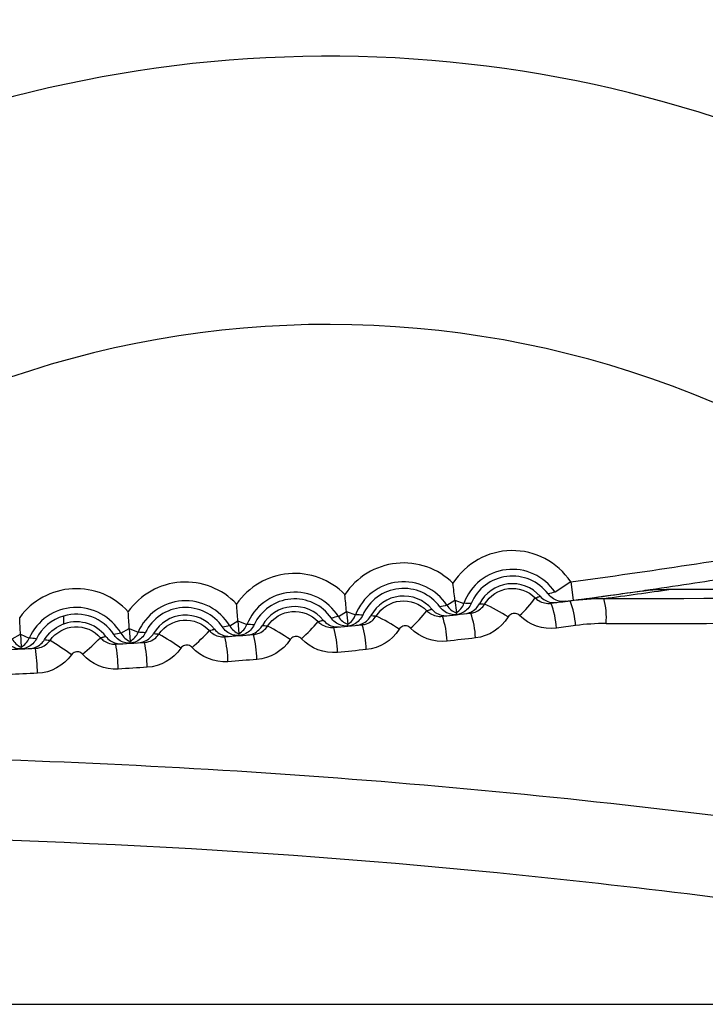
# Model space of a CAD drawing. Header units: millimetres. Extents: x 15440 to 16422, y 10215 to 11289.
# Tile 69 of 143: x 15964.58 to 15970.06, y 10698.51 to 10706.38. Entities that reach past the tile are written whole.
import ezdxf

# ---------------------------------------------------------------- set-up
doc = ezdxf.new("R2010")
doc.units = ezdxf.units.MM

msp = doc.modelspace()

# ---------------------------------------------------------------- linework, layer by layer
at = {"color": 7, "linetype": 'Continuous', "lineweight": 25}
for p, q in [((15968.9799, 10701.8888), (15968.8552, 10701.8054)), ((15968.9799, 10701.8888), (15968.9997, 10701.7401)), ((15967.9904, 10701.7004), (15968.055, 10701.742)), ((15968.055, 10701.742), (15968.0666, 10701.6402)), ((15968.055, 10701.742), (15968.1273, 10701.716)), ((15964.9287, 10701.6146), (15964.9287, 10701.5503)), ((15967.1238, 10701.6106), (15967.1892, 10701.651)), ((15967.1892, 10701.651), (15967.2611, 10701.6238)), ((15967.1892, 10701.651), (15967.199, 10701.549)), ((15965.3867, 10701.4763), (15965.4534, 10701.5144)), ((15965.4534, 10701.5144), (15965.5243, 10701.4847)), ((15965.4534, 10701.5144), (15965.4597, 10701.4121)), ((15966.2558, 10701.5358), (15966.3219, 10701.5752)), ((15966.3219, 10701.5752), (15966.3299, 10701.4729)), ((15966.3219, 10701.5752), (15966.3933, 10701.5467)), ((15964.5166, 10701.4319), (15964.584, 10701.4689)), ((15964.584, 10701.4689), (15964.5885, 10701.3664)), ((15964.584, 10701.4689), (15964.6544, 10701.4379))]:
    msp.add_line(p, q, dxfattribs=at)
for centre, radius, start, end in [((15967.052, 10695.9019), 22.704, 349.82783, 105.3827), ((15967.0516, 10695.9362), 21.6693, 352.11054, 103.30486), ((15967.1733, 10696.0454), 14.9967, 349.11951, 109.38517), ((15967.0473, 10696.0905), 14.75, 20.42681, 156.62729), ((15967.0473, 10696.0905), 14.45, 20.42681, 156.1122), ((15967.0473, 10696.0905), 10, 37.84436, 144.51754), ((15967.0473, 10696.0905), 7.8555, 51.14936, 133.74072), ((15962.4082, 10751.3037), 49.85, 277.57536, 279.77045), ((15968.5138, 10701.5771), 0.5607, 33.76807, 147.74078), ((15967.645, 10701.4782), 0.5607, 45.25922, 146.74078), ((15968.5138, 10701.5771), 0.4107, 33.76807, 160.23193), ((15966.7747, 10701.3944), 0.5607, 44.25922, 145.74078), ((15968.5138, 10701.5771), 0.357, 36.79775, 157.20225), ((15965.0302, 10701.2724), 0.5607, 42.25922, 143.74078), ((15965.903, 10701.3258), 0.5607, 43.25922, 144.74078), ((15967.645, 10701.4782), 0.4107, 32.76807, 159.23193), ((15967.645, 10701.4782), 0.357, 35.79775, 156.20225), ((15968.5138, 10701.5771), 0.2959, 41.3133, 152.6867), ((15962.4082, 10753.3034), 52, 277.55474, 278.15095), ((15966.7747, 10701.3944), 0.4107, 31.76807, 158.23193), ((15966.7747, 10701.3944), 0.357, 34.79775, 155.20225), ((15967.645, 10701.4782), 0.2959, 40.3133, 151.6867), ((15968.0255, 10702.2284), 0.8188, 311.84114, 325.07495), ((15969.4689, 10699.33), 2.5503, 103.92317, 105.21211), ((15962.4082, 10751.3037), 50, 277.54693, 278.14622), ((15968.6794, 10701.6023), 0.5855, 355.34742, 15.0937), ((15965.0302, 10701.2724), 0.4107, 29.76807, 156.23193), ((15965.903, 10701.3258), 0.4107, 30.76807, 157.23193), ((15965.903, 10701.3258), 0.357, 33.79775, 154.20225), ((15966.7747, 10701.3944), 0.2959, 39.3133, 150.6867), ((15968.5607, 10699.2147), 2.5503, 102.92317, 104.21211), ((15968.1165, 10701.7816), 0.15, 212.76564, 250.57632), ((15967.9862, 10701.7668), 0.15, 302.42368, 340.23436), ((15968.1308, 10699.1646), 2.5515, 88.78817, 90.07655), ((15967.7435, 10700.485), 1.3422, 56.7241, 65.87178), ((15968.2573, 10701.4908), 0.6088, 2.60628, 21.79444), ((15968.4234, 10701.5107), 0.5962, 2.67896, 22.28997), ((15965.0302, 10701.2724), 0.357, 32.79775, 106.52184), ((15965.903, 10701.3258), 0.2959, 38.3133, 149.6867), ((15967.6507, 10699.1152), 2.5503, 101.92317, 103.21211), ((15967.2513, 10701.6895), 0.15, 211.76564, 249.57632), ((15967.1208, 10701.677), 0.15, 301.42368, 339.23436), ((15967.2199, 10699.0727), 2.5515, 87.78817, 89.07655), ((15966.7724, 10700.2701), 1.4953, 55.93682, 64.06458), ((15967.0575, 10702.2492), 0.9737, 311.35818, 322.55937), ((15967.299, 10701.3869), 0.694, 2.20337, 18.95728), ((15967.5509, 10701.4125), 0.6693, 2.30659, 19.69885), ((15965.0302, 10701.2724), 0.2959, 37.3133, 113.70822), ((15966.7391, 10699.0317), 2.5503, 100.92317, 102.21211), ((15966.3847, 10701.6126), 0.15, 210.76564, 248.57632), ((15966.254, 10701.6023), 0.15, 300.42368, 338.23436), ((15966.3076, 10698.9966), 2.5515, 86.78817, 88.07655), ((15965.759, 10700.0178), 1.7149, 55.17833, 62.19401), ((15966.0492, 10702.3344), 1.1912, 310.86164, 320.0817), ((15966.3068, 10701.2982), 0.8116, 1.81603, 16.08325), ((15966.5706, 10701.32), 0.7767, 1.91597, 16.83854), ((15964.5171, 10701.4983), 0.15, 298.42368, 336.23436), ((15964.4798, 10698.8927), 2.5511, 84.78639, 86.07659), ((15963.7666, 10702.8851), 2.0512, 309.81882, 315.25521), ((15965.826, 10698.965), 2.5494, 99.92293, 101.21234), ((15965.5169, 10701.5507), 0.15, 209.76564, 247.57632), ((15965.386, 10701.5427), 0.15, 299.42368, 337.23436), ((15965.3942, 10698.9365), 2.5515, 85.78817, 87.07655), ((15964.6736, 10699.6904), 2.0493, 54.44818, 60.26074), ((15964.9731, 10702.5196), 1.5164, 310.34921, 317.64581), ((15965.2591, 10701.2248), 0.9834, 1.44247, 13.17723), ((15965.5419, 10701.2426), 0.931, 1.53949, 13.94429), ((15964.6481, 10701.5041), 0.15, 208.76564, 246.57632), ((15963.1365, 10701.134), 1.5838, 0.8208, 8.07502), ((15963.4477, 10699.2005), 2.6097, 53.74585, 58.2656), ((15964.1097, 10701.1667), 1.2558, 1.08064, 10.24453), ((15964.4276, 10701.1806), 1.1695, 1.17518, 11.02127)]:
    msp.add_arc(centre, radius, start, end, dxfattribs=at)
for centre, major_axis, ratio in [((15962.2972, 10703.0767), (76.05, 0), 0.017455), ((15962.2972, 10702.8767), (76.25, 0), 0.017409)]:
    msp.add_ellipse(centre, major_axis=major_axis, ratio=ratio, start_param=4.803872, end_param=4.938987, dxfattribs=at)
for points, knots in [([(15968.9394, 10701.7321), (15969.0521, 10701.7472), (15969.2242, 10701.7702), (15969.4498, 10701.802), (15969.6808, 10701.8352), (15969.9589, 10701.8766), (15970.185, 10701.9123), (15970.2914, 10701.9291)], [0, 0, 0, 0, 0.252535, 0.385332, 0.503746, 0.766543, 1, 1, 1, 1]), ([(15968.2922, 10701.71), (15968.3328, 10701.7777), (15968.4047, 10701.824), (15968.5596, 10701.8432), (15968.641, 10701.8156), (15968.6968, 10701.7597)], [0, 0, 0, 0, 0.5, 0.5, 1, 1, 1, 1]), ([(15968.6968, 10701.7597), (15968.6978, 10701.76), (15968.6988, 10701.7603), (15968.6997, 10701.7607), (15968.706, 10701.7628), (15968.7122, 10701.7649), (15968.7184, 10701.7669), (15968.7207, 10701.7676), (15968.723, 10701.7684), (15968.7253, 10701.7691), (15968.7289, 10701.7702), (15968.7325, 10701.7714), (15968.7361, 10701.7725)], [0.000187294, 0.000187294, 0.000187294, 0.000187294, 0.000509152, 0.000509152, 0.000509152, 0.002545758, 0.002545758, 0.002545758, 0.003299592, 0.003299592, 0.003299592, 0.004481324, 0.004481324, 0.004481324, 0.004481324]), ([(15968.6968, 10701.7597), (15968.7052, 10701.7512), (15968.7147, 10701.7438), (15968.7248, 10701.7377), (15968.7392, 10701.7288), (15968.7554, 10701.7224), (15968.7719, 10701.7189), (15968.7884, 10701.7154), (15968.8058, 10701.7147), (15968.8225, 10701.7169)], [0, 0, 0, 0, 0.0000360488, 0.0000360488, 0.0000360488, 0.0000880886, 0.0000880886, 0.0000880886, 0.0001402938, 0.0001402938, 0.0001402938, 0.0001402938]), ([(15968.7361, 10701.7725), (15968.7472, 10701.7599), (15968.7606, 10701.749), (15968.7752, 10701.7408), (15968.7898, 10701.7326), (15968.8061, 10701.7267), (15968.8226, 10701.7238), (15968.8376, 10701.7212), (15968.8531, 10701.7208), (15968.8681, 10701.7228)], [0, 0, 0, 0, 0.0000503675, 0.0000503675, 0.0000503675, 0.0001007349, 0.0001007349, 0.0001007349, 0.0001461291, 0.0001461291, 0.0001461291, 0.0001461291]), ([(15968.9394, 10701.7321), (15968.9228, 10701.7299), (15968.9055, 10701.7306), (15968.8891, 10701.734), (15968.8726, 10701.7375), (15968.8566, 10701.7438), (15968.8422, 10701.7525), (15968.8278, 10701.7612), (15968.8148, 10701.7724), (15968.8041, 10701.7854), (15968.8026, 10701.7872), (15968.8011, 10701.7891), (15968.7997, 10701.791)], [0, 0, 0, 0, 0.0000503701, 0.0000503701, 0.0000503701, 0.0001007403, 0.0001007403, 0.0001007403, 0.0001511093, 0.0001511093, 0.0001511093, 0.0001581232, 0.0001581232, 0.0001581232, 0.0001581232]), ([(15967.4264, 10701.6148), (15967.4681, 10701.6815), (15967.5406, 10701.7264), (15967.6952, 10701.7427), (15967.7759, 10701.7139), (15967.8306, 10701.6572)], [0, 0, 0, 0, 0.5, 0.5, 1, 1, 1, 1]), ([(15968.0683, 10701.6252), (15968.0532, 10701.624), (15968.0377, 10701.6251), (15968.023, 10701.6285), (15968.0066, 10701.6322), (15967.9906, 10701.6388), (15967.9764, 10701.6477), (15967.9622, 10701.6567), (15967.9493, 10701.6682), (15967.9389, 10701.6813), (15967.9374, 10701.6832), (15967.936, 10701.6851), (15967.9346, 10701.687)], [0.0000049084, 0.0000049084, 0.0000049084, 0.0000049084, 0.0000503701, 0.0000503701, 0.0000503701, 0.0001007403, 0.0001007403, 0.0001007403, 0.0001511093, 0.0001511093, 0.0001511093, 0.0001581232, 0.0001581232, 0.0001581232, 0.0001581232]), ([(15968.1847, 10701.7155), (15968.1782, 10701.7), (15968.1689, 10701.6854), (15968.1577, 10701.673), (15968.1464, 10701.6605), (15968.1329, 10701.6498), (15968.1181, 10701.6418), (15968.1034, 10701.6338), (15968.087, 10701.6282), (15968.0704, 10701.6255), (15968.0697, 10701.6254), (15968.069, 10701.6253), (15968.0683, 10701.6252)], [0, 0, 0, 0, 0.0000503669, 0.0000503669, 0.0000503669, 0.0001007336, 0.0001007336, 0.0001007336, 0.0001511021, 0.0001511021, 0.0001511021, 0.0001532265, 0.0001532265, 0.0001532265, 0.0001532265]), ([(15968.1348, 10701.6327), (15968.1515, 10701.6347), (15968.1681, 10701.6395), (15968.1832, 10701.6468), (15968.1983, 10701.6542), (15968.2123, 10701.6642), (15968.2241, 10701.6761), (15968.2348, 10701.6869), (15968.2439, 10701.6994), (15968.2509, 10701.7129)], [0, 0, 0, 0, 0.0000503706, 0.0000503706, 0.0000503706, 0.0001007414, 0.0001007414, 0.0001007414, 0.0001461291, 0.0001461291, 0.0001461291, 0.0001461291]), ([(15968.1811, 10701.6381), (15968.193, 10701.6395), (15968.2048, 10701.6423), (15968.216, 10701.6465), (15968.2317, 10701.6523), (15968.2466, 10701.661), (15968.2595, 10701.6717), (15968.2723, 10701.6824), (15968.2836, 10701.6955), (15968.2922, 10701.71)], [0, 0, 0, 0, 0.0000364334, 0.0000364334, 0.0000364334, 0.0000875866, 0.0000875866, 0.0000875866, 0.0001385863, 0.0001385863, 0.0001385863, 0.0001385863]), ([(15968.2509, 10701.7129), (15968.2528, 10701.7128), (15968.2546, 10701.7127), (15968.2565, 10701.7126), (15968.264, 10701.7121), (15968.2715, 10701.7116), (15968.279, 10701.711), (15968.2816, 10701.7108), (15968.2842, 10701.7106), (15968.2868, 10701.7104), (15968.2886, 10701.7103), (15968.2904, 10701.7101), (15968.2922, 10701.71)], [0, 0, 0, 0, 0.000586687, 0.000586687, 0.000586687, 0.002933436, 0.002933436, 0.002933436, 0.003745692, 0.003745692, 0.003745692, 0.004301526, 0.004301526, 0.004301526, 0.004301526]), ([(15966.559, 10701.5347), (15966.6018, 10701.6005), (15966.6749, 10701.6439), (15966.8293, 10701.6575), (15966.9092, 10701.6274), (15966.9628, 10701.57)], [0, 0, 0, 0, 0.5, 0.5, 1, 1, 1, 1]), ([(15967.2004, 10701.534), (15967.1853, 10701.533), (15967.1699, 10701.5344), (15967.1552, 10701.538), (15967.1389, 10701.542), (15967.123, 10701.5489), (15967.109, 10701.5581), (15967.0949, 10701.5673), (15967.0822, 10701.579), (15967.072, 10701.5923), (15967.0706, 10701.5942), (15967.0692, 10701.5961), (15967.0678, 10701.5981)], [0.0000049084, 0.0000049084, 0.0000049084, 0.0000049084, 0.0000503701, 0.0000503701, 0.0000503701, 0.0001007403, 0.0001007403, 0.0001007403, 0.0001511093, 0.0001511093, 0.0001511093, 0.0001581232, 0.0001581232, 0.0001581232, 0.0001581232]), ([(15967.3184, 10701.6222), (15967.3116, 10701.6069), (15967.3021, 10701.5924), (15967.2906, 10701.5802), (15967.2792, 10701.5679), (15967.2654, 10701.5575), (15967.2505, 10701.5497), (15967.2356, 10701.542), (15967.2192, 10701.5367), (15967.2026, 10701.5343), (15967.2019, 10701.5342), (15967.2012, 10701.5341), (15967.2004, 10701.534)], [0, 0, 0, 0, 0.0000503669, 0.0000503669, 0.0000503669, 0.0001007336, 0.0001007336, 0.0001007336, 0.0001511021, 0.0001511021, 0.0001511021, 0.0001532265, 0.0001532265, 0.0001532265, 0.0001532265]), ([(15967.2671, 10701.5404), (15967.2838, 10701.542), (15967.3004, 10701.5465), (15967.3156, 10701.5536), (15967.3309, 10701.5607), (15967.3451, 10701.5705), (15967.3571, 10701.5822), (15967.368, 10701.5928), (15967.3773, 10701.6052), (15967.3845, 10701.6185)], [0, 0, 0, 0, 0.0000503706, 0.0000503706, 0.0000503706, 0.0001007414, 0.0001007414, 0.0001007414, 0.0001461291, 0.0001461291, 0.0001461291, 0.0001461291]), ([(15967.3141, 10701.545), (15967.326, 10701.5461), (15967.3378, 10701.5488), (15967.349, 10701.5527), (15967.3648, 10701.5583), (15967.3799, 10701.5666), (15967.393, 10701.5771), (15967.406, 10701.5876), (15967.4175, 10701.6005), (15967.4264, 10701.6148)], [0, 0, 0, 0, 0.000036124, 0.000036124, 0.000036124, 0.0000871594, 0.0000871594, 0.0000871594, 0.0001380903, 0.0001380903, 0.0001380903, 0.0001380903]), ([(15967.3845, 10701.6185), (15967.3864, 10701.6184), (15967.3883, 10701.6182), (15967.3901, 10701.6181), (15967.3976, 10701.6175), (15967.4051, 10701.6168), (15967.4126, 10701.6161), (15967.4152, 10701.6159), (15967.4178, 10701.6156), (15967.4204, 10701.6154), (15967.4224, 10701.6152), (15967.4244, 10701.615), (15967.4264, 10701.6148)], [0, 0, 0, 0, 0.000586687, 0.000586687, 0.000586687, 0.002933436, 0.002933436, 0.002933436, 0.003745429, 0.003745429, 0.003745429, 0.004367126, 0.004367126, 0.004367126, 0.004367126]), ([(15967.8306, 10701.6572), (15967.8315, 10701.6576), (15967.8325, 10701.6579), (15967.8335, 10701.6582), (15967.8398, 10701.6602), (15967.846, 10701.6622), (15967.8522, 10701.6641), (15967.8546, 10701.6648), (15967.8569, 10701.6655), (15967.8592, 10701.6662), (15967.863, 10701.6674), (15967.8669, 10701.6685), (15967.8707, 10701.6696)], [0.000188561, 0.000188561, 0.000188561, 0.000188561, 0.000507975, 0.000507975, 0.000507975, 0.002539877, 0.002539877, 0.002539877, 0.003302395, 0.003302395, 0.003302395, 0.004549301, 0.004549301, 0.004549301, 0.004549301]), ([(15967.8306, 10701.6572), (15967.8388, 10701.6487), (15967.8481, 10701.6411), (15967.8581, 10701.6348), (15967.8724, 10701.6258), (15967.8884, 10701.6191), (15967.9048, 10701.6153), (15967.9213, 10701.6115), (15967.9386, 10701.6105), (15967.9554, 10701.6124)], [0, 0, 0, 0, 0.0000358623, 0.0000358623, 0.0000358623, 0.000087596, 0.000087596, 0.000087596, 0.0001394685, 0.0001394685, 0.0001394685, 0.0001394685]), ([(15967.8707, 10701.6696), (15967.8815, 10701.6568), (15967.8948, 10701.6457), (15967.9092, 10701.6372), (15967.9237, 10701.6287), (15967.9399, 10701.6226), (15967.9564, 10701.6194), (15967.9713, 10701.6165), (15967.9868, 10701.6159), (15968.0018, 10701.6176)], [0, 0, 0, 0, 0.0000503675, 0.0000503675, 0.0000503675, 0.0001007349, 0.0001007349, 0.0001007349, 0.0001461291, 0.0001461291, 0.0001461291, 0.0001461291]), ([(15968.0683, 10701.6252), (15968.0683, 10701.6252), (15968.0683, 10701.6253), (15968.0683, 10701.6253), (15968.0683, 10701.6255), (15968.0682, 10701.6259), (15968.0682, 10701.6264), (15968.0679, 10701.6285), (15968.0674, 10701.6329), (15968.0666, 10701.6402)], [0, 0, 0, 0, 0.0003, 0.0003, 0.0003, 0.0015, 0.0015, 0.0015, 0.006150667, 0.006150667, 0.006150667, 0.006150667]), ([(15968.5717, 10701.6184), (15968.5699, 10701.6202), (15968.568, 10701.6218), (15968.566, 10701.6234), (15968.5608, 10701.6274), (15968.5548, 10701.6305), (15968.5486, 10701.6326), (15968.5423, 10701.6347), (15968.5357, 10701.6357), (15968.5291, 10701.6355), (15968.5225, 10701.6354), (15968.5159, 10701.6342), (15968.5098, 10701.6319), (15968.5036, 10701.6296), (15968.4978, 10701.6262), (15968.4928, 10701.6221), (15968.4877, 10701.6179), (15968.4833, 10701.6128), (15968.48, 10701.6072)], [0, 0, 0, 0, 0.0000075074, 0.0000075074, 0.0000075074, 0.000027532, 0.000027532, 0.000027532, 0.0000475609, 0.0000475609, 0.0000475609, 0.0000675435, 0.0000675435, 0.0000675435, 0.0000874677, 0.0000874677, 0.0000874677, 0.0001073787, 0.0001073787, 0.0001073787, 0.0001073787]), ([(15964.8203, 10701.42), (15964.8653, 10701.4839), (15964.9395, 10701.5245), (15965.0937, 10701.5327), (15965.1721, 10701.5), (15965.2235, 10701.4411)], [0, 0, 0, 0, 0.5, 0.5, 1, 1, 1, 1]), ([(15965.6902, 10701.4698), (15965.7341, 10701.5346), (15965.8077, 10701.5766), (15965.962, 10701.5875), (15966.0412, 10701.5561), (15966.0936, 10701.498)], [0, 0, 0, 0, 0.5, 0.5, 1, 1, 1, 1]), ([(15966.3311, 10701.4579), (15966.316, 10701.4572), (15966.3006, 10701.4589), (15966.2859, 10701.4628), (15966.2697, 10701.4671), (15966.254, 10701.4742), (15966.2401, 10701.4836), (15966.2262, 10701.4931), (15966.2137, 10701.505), (15966.2037, 10701.5185), (15966.2023, 10701.5204), (15966.2009, 10701.5224), (15966.1996, 10701.5243)], [0.0000049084, 0.0000049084, 0.0000049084, 0.0000049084, 0.0000503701, 0.0000503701, 0.0000503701, 0.0001007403, 0.0001007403, 0.0001007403, 0.0001511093, 0.0001511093, 0.0001511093, 0.0001581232, 0.0001581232, 0.0001581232, 0.0001581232]), ([(15966.4506, 10701.5441), (15966.4436, 10701.5288), (15966.4338, 10701.5146), (15966.4221, 10701.5026), (15966.4104, 10701.4905), (15966.3965, 10701.4803), (15966.3815, 10701.4728), (15966.3664, 10701.4653), (15966.3499, 10701.4603), (15966.3333, 10701.4582), (15966.3325, 10701.4581), (15966.3318, 10701.458), (15966.3311, 10701.4579)], [0, 0, 0, 0, 0.0000503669, 0.0000503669, 0.0000503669, 0.0001007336, 0.0001007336, 0.0001007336, 0.0001511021, 0.0001511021, 0.0001511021, 0.0001532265, 0.0001532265, 0.0001532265, 0.0001532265]), ([(15966.3978, 10701.4631), (15966.4146, 10701.4645), (15966.4313, 10701.4687), (15966.4466, 10701.4755), (15966.462, 10701.4823), (15966.4764, 10701.4919), (15966.4886, 10701.5034), (15966.4997, 10701.5138), (15966.5092, 10701.526), (15966.5167, 10701.5392)], [0, 0, 0, 0, 0.0000503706, 0.0000503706, 0.0000503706, 0.0001007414, 0.0001007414, 0.0001007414, 0.0001461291, 0.0001461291, 0.0001461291, 0.0001461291]), ([(15966.4455, 10701.467), (15966.4573, 10701.4679), (15966.4692, 10701.4703), (15966.4804, 10701.4741), (15966.4963, 10701.4793), (15966.5116, 10701.4874), (15966.5249, 10701.4977), (15966.5381, 10701.5079), (15966.5498, 10701.5206), (15966.559, 10701.5347)], [0, 0, 0, 0, 0.0000358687, 0.0000358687, 0.0000358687, 0.0000868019, 0.0000868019, 0.0000868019, 0.0001376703, 0.0001376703, 0.0001376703, 0.0001376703]), ([(15966.5167, 10701.5392), (15966.5185, 10701.5391), (15966.5204, 10701.5389), (15966.5222, 10701.5387), (15966.5297, 10701.538), (15966.5372, 10701.5372), (15966.5447, 10701.5364), (15966.5473, 10701.5361), (15966.5499, 10701.5358), (15966.5525, 10701.5355), (15966.5546, 10701.5352), (15966.5568, 10701.5349), (15966.559, 10701.5347)], [0, 0, 0, 0, 0.000586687, 0.000586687, 0.000586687, 0.002933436, 0.002933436, 0.002933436, 0.003744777, 0.003744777, 0.003744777, 0.00442285, 0.00442285, 0.00442285, 0.00442285]), ([(15966.9628, 10701.57), (15966.9637, 10701.5703), (15966.9647, 10701.5706), (15966.9657, 10701.5709), (15966.972, 10701.5728), (15966.9782, 10701.5747), (15966.9845, 10701.5765), (15966.9865, 10701.5771), (15966.9886, 10701.5776), (15966.9906, 10701.5782), (15966.995, 10701.5794), (15966.9993, 10701.5806), (15967.0036, 10701.5818)], [0.000189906, 0.000189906, 0.000189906, 0.000189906, 0.000506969, 0.000506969, 0.000506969, 0.002534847, 0.002534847, 0.002534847, 0.003199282, 0.003199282, 0.003199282, 0.004607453, 0.004607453, 0.004607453, 0.004607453]), ([(15966.9628, 10701.57), (15966.9708, 10701.5614), (15966.98, 10701.5536), (15966.9899, 10701.5472), (15967.004, 10701.5379), (15967.0199, 10701.5309), (15967.0362, 10701.5269), (15967.0526, 10701.5228), (15967.0699, 10701.5215), (15967.0866, 10701.5231)], [0, 0, 0, 0, 0.0000357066, 0.0000357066, 0.0000357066, 0.0000871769, 0.0000871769, 0.0000871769, 0.0001387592, 0.0001387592, 0.0001387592, 0.0001387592]), ([(15967.0036, 10701.5818), (15967.0142, 10701.5688), (15967.0273, 10701.5575), (15967.0416, 10701.5488), (15967.0559, 10701.54), (15967.072, 10701.5337), (15967.0884, 10701.5302), (15967.1032, 10701.527), (15967.1187, 10701.5261), (15967.1338, 10701.5275)], [0, 0, 0, 0, 0.0000503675, 0.0000503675, 0.0000503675, 0.0001007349, 0.0001007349, 0.0001007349, 0.0001461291, 0.0001461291, 0.0001461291, 0.0001461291]), ([(15967.2004, 10701.534), (15967.2004, 10701.534), (15967.2004, 10701.5341), (15967.2004, 10701.5341), (15967.2004, 10701.5343), (15967.2004, 10701.5347), (15967.2003, 10701.5352), (15967.2001, 10701.5373), (15967.1997, 10701.5417), (15967.199, 10701.549)], [0, 0, 0, 0, 0.0003, 0.0003, 0.0003, 0.0015, 0.0015, 0.0015, 0.006150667, 0.006150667, 0.006150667, 0.006150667]), ([(15967.7008, 10701.5183), (15967.6991, 10701.5201), (15967.6973, 10701.5218), (15967.6954, 10701.5233), (15967.6903, 10701.5273), (15967.6845, 10701.5306), (15967.6784, 10701.5327), (15967.6722, 10701.5349), (15967.6656, 10701.536), (15967.6591, 10701.536), (15967.6526, 10701.536), (15967.646, 10701.5349), (15967.6399, 10701.5327), (15967.6338, 10701.5306), (15967.628, 10701.5274), (15967.6229, 10701.5233), (15967.6178, 10701.5193), (15967.6134, 10701.5143), (15967.61, 10701.5088)], [0, 0, 0, 0, 0.0000073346, 0.0000073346, 0.0000073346, 0.0000271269, 0.0000271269, 0.0000271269, 0.000046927, 0.000046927, 0.000046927, 0.000066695, 0.000066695, 0.000066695, 0.0000864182, 0.0000864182, 0.0000864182, 0.0001061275, 0.0001061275, 0.0001061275, 0.0001061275]), ([(15965.2235, 10701.4411), (15965.2245, 10701.4414), (15965.2255, 10701.4417), (15965.2264, 10701.4419), (15965.2328, 10701.4436), (15965.2391, 10701.4452), (15965.2454, 10701.4468), (15965.2477, 10701.4474), (15965.2501, 10701.448), (15965.2524, 10701.4486), (15965.2568, 10701.4497), (15965.2612, 10701.4507), (15965.2655, 10701.4517)], [0.000192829, 0.000192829, 0.000192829, 0.000192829, 0.00050547, 0.00050547, 0.00050547, 0.00252735, 0.00252735, 0.00252735, 0.003285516, 0.003285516, 0.003285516, 0.004694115, 0.004694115, 0.004694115, 0.004694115]), ([(15965.2235, 10701.4411), (15965.2313, 10701.4323), (15965.2402, 10701.4242), (15965.2498, 10701.4174), (15965.2635, 10701.4077), (15965.2791, 10701.4002), (15965.2953, 10701.3956), (15965.3115, 10701.391), (15965.3287, 10701.3891), (15965.3455, 10701.3901)], [0, 0, 0, 0, 0.000035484, 0.000035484, 0.000035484, 0.0000865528, 0.0000865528, 0.0000865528, 0.0001376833, 0.0001376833, 0.0001376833, 0.0001376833]), ([(15965.2655, 10701.4517), (15965.2757, 10701.4384), (15965.2883, 10701.4266), (15965.3024, 10701.4174), (15965.3164, 10701.4081), (15965.3322, 10701.4012), (15965.3485, 10701.3971), (15965.3632, 10701.3935), (15965.3787, 10701.392), (15965.3938, 10701.3929)], [0, 0, 0, 0, 0.0000503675, 0.0000503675, 0.0000503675, 0.0001007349, 0.0001007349, 0.0001007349, 0.0001461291, 0.0001461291, 0.0001461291, 0.0001461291]), ([(15965.4606, 10701.3971), (15965.4454, 10701.3966), (15965.4301, 10701.3985), (15965.4155, 10701.4027), (15965.3993, 10701.4073), (15965.3837, 10701.4147), (15965.37, 10701.4244), (15965.3563, 10701.434), (15965.344, 10701.4462), (15965.3343, 10701.4599), (15965.3329, 10701.4618), (15965.3316, 10701.4638), (15965.3303, 10701.4657)], [0.0000049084, 0.0000049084, 0.0000049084, 0.0000049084, 0.0000503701, 0.0000503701, 0.0000503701, 0.0001007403, 0.0001007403, 0.0001007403, 0.0001511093, 0.0001511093, 0.0001511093, 0.0001581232, 0.0001581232, 0.0001581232, 0.0001581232]), ([(15965.5816, 10701.4811), (15965.5742, 10701.466), (15965.5642, 10701.4519), (15965.5523, 10701.4401), (15965.5404, 10701.4282), (15965.5263, 10701.4183), (15965.5112, 10701.4111), (15965.496, 10701.4038), (15965.4794, 10701.3991), (15965.4627, 10701.3973), (15965.462, 10701.3972), (15965.4613, 10701.3971), (15965.4606, 10701.3971)], [0, 0, 0, 0, 0.0000503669, 0.0000503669, 0.0000503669, 0.0001007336, 0.0001007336, 0.0001007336, 0.0001511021, 0.0001511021, 0.0001511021, 0.0001532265, 0.0001532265, 0.0001532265, 0.0001532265]), ([(15965.5274, 10701.4011), (15965.5441, 10701.4021), (15965.5609, 10701.4061), (15965.5764, 10701.4126), (15965.5919, 10701.4192), (15965.6064, 10701.4285), (15965.6189, 10701.4398), (15965.6301, 10701.45), (15965.6399, 10701.462), (15965.6475, 10701.4751)], [0, 0, 0, 0, 0.0000503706, 0.0000503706, 0.0000503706, 0.0001007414, 0.0001007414, 0.0001007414, 0.0001461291, 0.0001461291, 0.0001461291, 0.0001461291]), ([(15965.5756, 10701.4041), (15965.5874, 10701.4049), (15965.5992, 10701.4071), (15965.6105, 10701.4106), (15965.6266, 10701.4156), (15965.6419, 10701.4234), (15965.6554, 10701.4334), (15965.6689, 10701.4434), (15965.6808, 10701.4558), (15965.6902, 10701.4698)], [0, 0, 0, 0, 0.0000356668, 0.0000356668, 0.0000356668, 0.0000865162, 0.0000865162, 0.0000865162, 0.000137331, 0.000137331, 0.000137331, 0.000137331]), ([(15965.6475, 10701.4751), (15965.6494, 10701.4749), (15965.6512, 10701.4747), (15965.6531, 10701.4745), (15965.6605, 10701.4736), (15965.668, 10701.4727), (15965.6755, 10701.4718), (15965.6781, 10701.4714), (15965.6807, 10701.4711), (15965.6833, 10701.4707), (15965.6856, 10701.4704), (15965.6879, 10701.4701), (15965.6902, 10701.4698)], [0, 0, 0, 0, 0.000586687, 0.000586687, 0.000586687, 0.002933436, 0.002933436, 0.002933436, 0.003744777, 0.003744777, 0.003744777, 0.004468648, 0.004468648, 0.004468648, 0.004468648]), ([(15966.0936, 10701.498), (15966.0946, 10701.4983), (15966.0956, 10701.4985), (15966.0966, 10701.4988), (15966.1029, 10701.5006), (15966.1092, 10701.5023), (15966.1154, 10701.504), (15966.1177, 10701.5046), (15966.1199, 10701.5052), (15966.1221, 10701.5058), (15966.1264, 10701.507), (15966.1308, 10701.5081), (15966.1351, 10701.5092)], [0.000191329, 0.000191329, 0.000191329, 0.000191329, 0.000506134, 0.000506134, 0.000506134, 0.00253067, 0.00253067, 0.00253067, 0.003247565, 0.003247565, 0.003247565, 0.004655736, 0.004655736, 0.004655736, 0.004655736]), ([(15966.0936, 10701.498), (15966.1016, 10701.4892), (15966.1106, 10701.4813), (15966.1203, 10701.4747), (15966.1343, 10701.4652), (15966.15, 10701.458), (15966.1663, 10701.4536), (15966.1826, 10701.4493), (15966.1998, 10701.4477), (15966.2166, 10701.449)], [0, 0, 0, 0, 0.0000355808, 0.0000355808, 0.0000355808, 0.0000868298, 0.0000868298, 0.0000868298, 0.0001381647, 0.0001381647, 0.0001381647, 0.0001381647]), ([(15966.1351, 10701.5092), (15966.1455, 10701.496), (15966.1584, 10701.4845), (15966.1726, 10701.4755), (15966.1867, 10701.4665), (15966.2027, 10701.4598), (15966.219, 10701.4561), (15966.2338, 10701.4526), (15966.2493, 10701.4515), (15966.2644, 10701.4526)], [0, 0, 0, 0, 0.0000503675, 0.0000503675, 0.0000503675, 0.0001007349, 0.0001007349, 0.0001007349, 0.0001461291, 0.0001461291, 0.0001461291, 0.0001461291]), ([(15966.8285, 10701.4335), (15966.8268, 10701.4353), (15966.8251, 10701.4369), (15966.8232, 10701.4384), (15966.8183, 10701.4425), (15966.8125, 10701.4459), (15966.8065, 10701.4481), (15966.8005, 10701.4503), (15966.794, 10701.4516), (15966.7875, 10701.4517), (15966.7811, 10701.4518), (15966.7745, 10701.4508), (15966.7684, 10701.4488), (15966.7623, 10701.4468), (15966.7565, 10701.4437), (15966.7514, 10701.4398), (15966.7463, 10701.4358), (15966.7418, 10701.431), (15966.7383, 10701.4256)], [0, 0, 0, 0, 0.000007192, 0.000007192, 0.000007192, 0.0000267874, 0.0000267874, 0.0000267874, 0.0000463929, 0.0000463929, 0.0000463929, 0.0000659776, 0.0000659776, 0.0000659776, 0.0000855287, 0.0000855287, 0.0000855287, 0.0001050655, 0.0001050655, 0.0001050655, 0.0001050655]), ([(15964.5891, 10701.3514), (15964.5891, 10701.3514), (15964.5891, 10701.3514), (15964.5891, 10701.3515), (15964.5891, 10701.3517), (15964.5891, 10701.3521), (15964.5891, 10701.3526), (15964.589, 10701.3547), (15964.5888, 10701.359), (15964.5885, 10701.3664)], [0, 0, 0, 0, 0.0003, 0.0003, 0.0003, 0.0015, 0.0015, 0.0015, 0.006169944, 0.006169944, 0.006169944, 0.006169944]), ([(15964.7116, 10701.4333), (15964.7041, 10701.4183), (15964.6938, 10701.4045), (15964.6818, 10701.3929), (15964.6697, 10701.3812), (15964.6555, 10701.3715), (15964.6403, 10701.3646), (15964.625, 10701.3576), (15964.6084, 10701.3532), (15964.5918, 10701.3516), (15964.5909, 10701.3515), (15964.59, 10701.3514), (15964.5891, 10701.3514)], [0, 0, 0, 0, 0.0000503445, 0.0000503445, 0.0000503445, 0.0001006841, 0.0001006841, 0.0001006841, 0.0001511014, 0.0001511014, 0.0001511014, 0.0001537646, 0.0001537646, 0.0001537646, 0.0001537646]), ([(15964.6559, 10701.3543), (15964.6726, 10701.355), (15964.6895, 10701.3587), (15964.7052, 10701.3649), (15964.7208, 10701.3712), (15964.7355, 10701.3803), (15964.7482, 10701.3914), (15964.7595, 10701.4014), (15964.7695, 10701.4132), (15964.7774, 10701.4262)], [0, 0, 0, 0, 0.0000505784, 0.0000505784, 0.0000505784, 0.0001011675, 0.0001011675, 0.0001011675, 0.000146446, 0.000146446, 0.000146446, 0.000146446]), ([(15964.7046, 10701.3565), (15964.7164, 10701.357), (15964.7282, 10701.359), (15964.7396, 10701.3623), (15964.7557, 10701.367), (15964.7712, 10701.3745), (15964.7849, 10701.3843), (15964.7985, 10701.394), (15964.8107, 10701.4063), (15964.8203, 10701.42)], [0, 0, 0, 0, 0.0000355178, 0.0000355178, 0.0000355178, 0.0000863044, 0.0000863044, 0.0000863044, 0.0001370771, 0.0001370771, 0.0001370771, 0.0001370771]), ([(15964.7774, 10701.4262), (15964.7792, 10701.4259), (15964.7811, 10701.4257), (15964.7829, 10701.4254), (15964.7904, 10701.4245), (15964.7978, 10701.4234), (15964.8053, 10701.4223), (15964.8076, 10701.422), (15964.81, 10701.4216), (15964.8124, 10701.4213), (15964.815, 10701.4208), (15964.8177, 10701.4204), (15964.8203, 10701.42)], [0, 0, 0, 0, 0.000586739, 0.000586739, 0.000586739, 0.002933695, 0.002933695, 0.002933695, 0.003678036, 0.003678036, 0.003678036, 0.00450747, 0.00450747, 0.00450747, 0.00450747]), ([(15965.4606, 10701.3971), (15965.4606, 10701.3971), (15965.4606, 10701.3971), (15965.4606, 10701.3972), (15965.4606, 10701.3974), (15965.4605, 10701.3978), (15965.4605, 10701.3983), (15965.4604, 10701.4004), (15965.4601, 10701.4047), (15965.4597, 10701.4121)], [0, 0, 0, 0, 0.0003, 0.0003, 0.0003, 0.0015, 0.0015, 0.0015, 0.006150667, 0.006150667, 0.006150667, 0.006150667]), ([(15965.9548, 10701.3639), (15965.9532, 10701.3657), (15965.9515, 10701.3673), (15965.9498, 10701.3689), (15965.9449, 10701.373), (15965.9393, 10701.3764), (15965.9333, 10701.3788), (15965.9274, 10701.3811), (15965.9209, 10701.3824), (15965.9145, 10701.3826), (15965.9082, 10701.3829), (15965.9016, 10701.382), (15965.8955, 10701.3801), (15965.8894, 10701.3782), (15965.8836, 10701.3753), (15965.8784, 10701.3715), (15965.8733, 10701.3677), (15965.8688, 10701.3629), (15965.8652, 10701.3577)], [0, 0, 0, 0, 0.0000070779, 0.0000070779, 0.0000070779, 0.0000265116, 0.0000265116, 0.0000265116, 0.0000459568, 0.0000459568, 0.0000459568, 0.0000653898, 0.0000653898, 0.0000653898, 0.0000847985, 0.0000847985, 0.0000847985, 0.0001041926, 0.0001041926, 0.0001041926, 0.0001041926]), ([(15965.0802, 10701.3096), (15965.0786, 10701.3114), (15965.077, 10701.313), (15965.0752, 10701.3146), (15965.0705, 10701.3188), (15965.065, 10701.3223), (15965.0591, 10701.3247), (15965.0532, 10701.3271), (15965.0468, 10701.3286), (15965.0405, 10701.3289), (15965.0341, 10701.3292), (15965.0276, 10701.3285), (15965.0215, 10701.3267), (15965.0154, 10701.325), (15965.0096, 10701.3221), (15965.0044, 10701.3184), (15964.9992, 10701.3148), (15964.9946, 10701.3101), (15964.991, 10701.3049)], [0, 0, 0, 0, 0.0000069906, 0.0000069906, 0.0000069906, 0.0000262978, 0.0000262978, 0.0000262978, 0.0000456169, 0.0000456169, 0.0000456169, 0.0000649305, 0.0000649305, 0.0000649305, 0.0000842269, 0.0000842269, 0.0000842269, 0.0001035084, 0.0001035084, 0.0001035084, 0.0001035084]), ([(15962.2751, 10700.502), (15964.7456, 10700.5029), (15967.2015, 10700.3608), (15972.085, 10699.7968), (15974.4889, 10699.3775), (15976.8514, 10698.8294)], [0, 0, 0, 0, 0.5, 0.5, 1, 1, 1, 1]), ([(15975.2033, 10698.5108), (15974.1517, 10698.7322), (15973.092, 10698.9274), (15970.9562, 10699.2641), (15969.8781, 10699.4058), (15966.6346, 10699.7458), (15964.4594, 10699.86), (15962.2754, 10699.8592)], [0, 0, 0, 0, 0.25, 0.25, 0.5, 0.5, 1, 1, 1, 1]), ([(15962.3058, 10698.5105), (15964.8198, 10698.5105), (15967.3339, 10698.5105), (15969.848, 10698.5106), (15971.6331, 10698.5107), (15973.4182, 10698.5107), (15975.2033, 10698.5108)], [0, 0, 0, 0, 0.00754219, 0.00754219, 0.00754219, 0.01289753, 0.01289753, 0.01289753, 0.01289753])]:
    msp.add_open_spline(points, degree=3, knots=knots, dxfattribs=at)
for points in [[(15968.055, 10701.742), (15968.05, 10701.7862), (15968.0449, 10701.8312), (15968.0397, 10701.8764)], [(15969.4932, 10701.8082), (15969.5886, 10701.8219), (15969.6844, 10701.8287), (15969.7808, 10701.8287)], [(15969.7808, 10701.8287), (15972.9879, 10701.8243), (15976.1951, 10701.8198), (15979.4022, 10701.8198)], [(15967.1892, 10701.651), (15967.1849, 10701.6953), (15967.1806, 10701.7403), (15967.1762, 10701.7856)], [(15968.9751, 10701.7368), (15969.0646, 10701.7487), (15969.1545, 10701.7547), (15969.2448, 10701.7548)], [(15966.3219, 10701.5752), (15966.3184, 10701.6194), (15966.3148, 10701.6646), (15966.3113, 10701.71)], [(15968.8225, 10701.7169), (15968.8734, 10701.7234), (15968.9242, 10701.7301), (15968.9751, 10701.7368)], [(15964.584, 10701.4689), (15964.5821, 10701.5132), (15964.5801, 10701.5585), (15964.5781, 10701.604)], [(15964.9287, 10701.6146), (15964.8348, 10701.5868), (15964.7551, 10701.5194), (15964.7116, 10701.4333)], [(15965.4534, 10701.5144), (15965.4507, 10701.5588), (15965.4479, 10701.604), (15965.4452, 10701.6494)], [(15967.9554, 10701.6124), (15968.0306, 10701.6208), (15968.1059, 10701.6294), (15968.1811, 10701.6381)], [(15968.48, 10701.6072), (15968.4244, 10701.5146), (15968.3267, 10701.4518), (15968.2197, 10701.4394)], [(15968.8654, 10701.5185), (15968.7584, 10701.5047), (15968.6482, 10701.542), (15968.5717, 10701.6184)], [(15964.7774, 10701.4262), (15964.8088, 10701.4779), (15964.8556, 10701.5189), (15964.9112, 10701.5433)], [(15967.0866, 10701.5231), (15967.1625, 10701.5302), (15967.2383, 10701.5375), (15967.3141, 10701.545)], [(15967.9925, 10701.4136), (15967.8854, 10701.4017), (15967.776, 10701.4408), (15967.7008, 10701.5183)], [(15969.019, 10701.5386), (15968.9678, 10701.5318), (15968.9166, 10701.5251), (15968.8654, 10701.5185)], [(15969.2631, 10701.5548), (15969.1814, 10701.5547), (15969.1, 10701.5493), (15969.019, 10701.5386)], [(15966.2166, 10701.449), (15966.2929, 10701.4548), (15966.3692, 10701.4608), (15966.4455, 10701.467)], [(15967.61, 10701.5088), (15967.5528, 10701.4174), (15967.454, 10701.3565), (15967.347, 10701.3459)], [(15968.2197, 10701.4394), (15968.144, 10701.4307), (15968.0683, 10701.422), (15967.9925, 10701.4136)], [(15964.5891, 10701.3514), (15964.5374, 10701.3508), (15964.4872, 10701.378), (15964.4597, 10701.4223)], [(15964.4736, 10701.3464), (15964.5506, 10701.3496), (15964.6276, 10701.3529), (15964.7046, 10701.3565)], [(15965.3455, 10701.3901), (15965.4222, 10701.3946), (15965.4989, 10701.3993), (15965.5756, 10701.4041)], [(15965.8652, 10701.3577), (15965.8048, 10701.2687), (15965.7042, 10701.2113), (15965.5969, 10701.2045)], [(15966.2422, 10701.2495), (15966.1349, 10701.2414), (15966.0271, 10701.2841), (15965.9548, 10701.3639)], [(15966.7383, 10701.4256), (15966.6795, 10701.3354), (15966.5798, 10701.2763), (15966.4726, 10701.2676)], [(15967.118, 10701.324), (15967.0108, 10701.3139), (15966.9022, 10701.3548), (15966.8285, 10701.4335)], [(15964.991, 10701.3049), (15964.929, 10701.2171), (15964.8275, 10701.1616), (15964.7201, 10701.1567)], [(15965.3653, 10701.1904), (15965.2579, 10701.1841), (15965.151, 10701.2287), (15965.0802, 10701.3096)], [(15967.347, 10701.3459), (15967.2707, 10701.3384), (15967.1943, 10701.3311), (15967.118, 10701.324)], [(15965.5969, 10701.2045), (15965.5197, 10701.1997), (15965.4425, 10701.1949), (15965.3653, 10701.1904)], [(15966.4726, 10701.2676), (15966.3958, 10701.2614), (15966.319, 10701.2554), (15966.2422, 10701.2495)], [(15964.7201, 10701.1567), (15964.6426, 10701.1531), (15964.5651, 10701.1498), (15964.4876, 10701.1466)]]:
    msp.add_open_spline(points, degree=3, dxfattribs=at)

doc.saveas('drawing.dxf')
